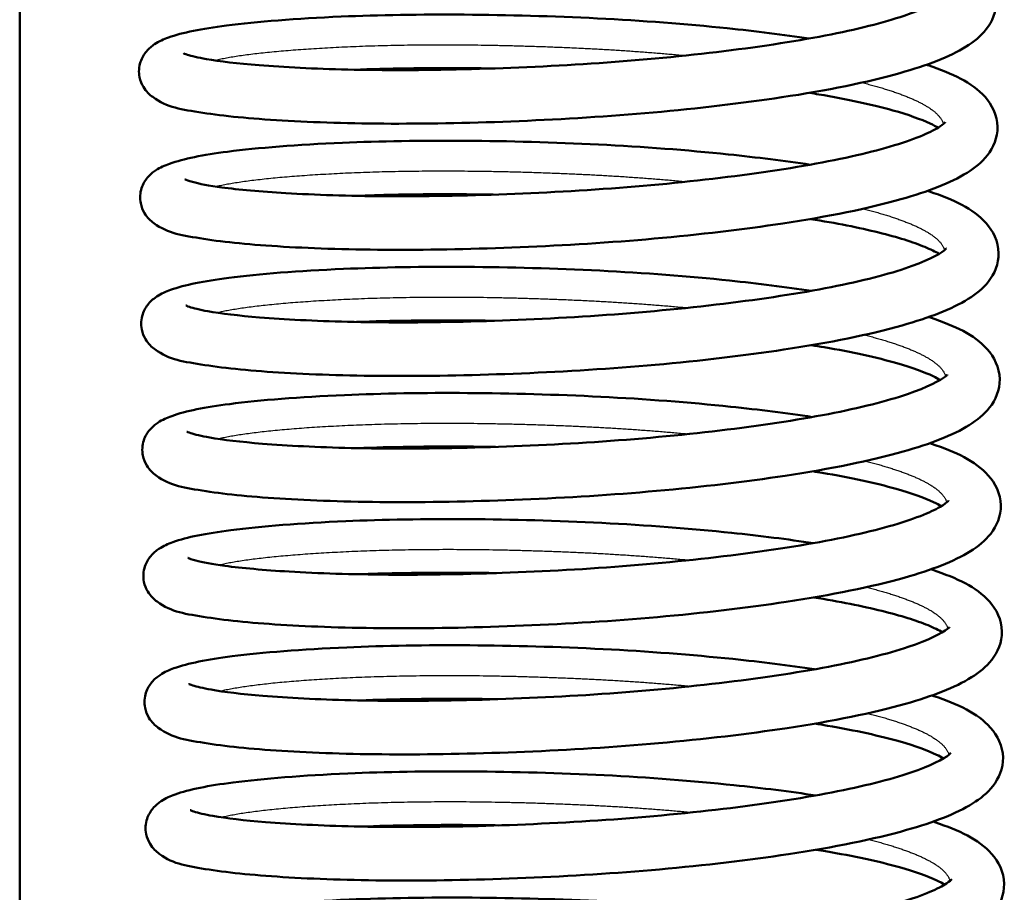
# Model space of a CAD drawing. Header units: millimetres. Extents: x 155 to 950, y -844 to 1327.
# Tile 17 of 56: x 306 to 324, y 139 to 155. Entities that reach past the tile are written whole.
import ezdxf

# ---------------------------------------------------------------- set-up
doc = ezdxf.new("R2010")
doc.units = ezdxf.units.MM
doc.header["$LTSCALE"] = 0.75
doc.layers.add('Visible', color=7, linetype='Continuous', lineweight=50)
doc.layers.add('Visible Narrow', color=7, linetype='Continuous', lineweight=25)

msp = doc.modelspace()

# ---------------------------------------------------------------- linework, layer by layer
at = {"layer": 'Visible'}
msp.add_line((306.063, 83.194, 27.422), (306.063, 192.994, 27.422), dxfattribs=at)
for points, knots in [([(322.952, 156.555, 26.269), (322.963, 156.552, 26.287), (322.974, 156.548, 26.304), (323.444, 156.387, 27.064), (323.791, 156.232, 27.887), (324.169, 155.813, 29.099), (324.272, 155.613, 29.504), (324.278, 155.196, 30.262), (324.196, 155.006, 30.634), (323.982, 154.733, 31.368), (323.854, 154.632, 31.731), (323.396, 154.347, 32.853), (322.989, 154.193, 33.6), (321.875, 153.876, 35.026), (321.116, 153.723, 35.696), (319.536, 153.485, 36.626), (318.714, 153.388, 36.939), (317.057, 153.24, 37.268), (316.203, 153.187, 37.297), (314.554, 153.118, 37.082), (313.738, 153.102, 36.837), (312.246, 153.106, 36.11), (311.55, 153.128, 35.619), (310.365, 153.198, 34.455), (309.862, 153.246, 33.769), (309.071, 153.372, 32.267), (308.817, 153.4, 31.415), (308.485, 153.644, 30.447), (308.421, 153.701, 30.282), (308.338, 153.84, 30.04), (308.311, 153.903, 29.952), (308.279, 154.064, 29.753), (308.286, 154.168, 29.641), (308.341, 154.333, 29.417), (308.382, 154.4, 29.304), (308.475, 154.51, 29.046), (308.527, 154.551, 28.897), (308.664, 154.642, 28.482), (308.746, 154.677, 28.21), (309.101, 154.805, 27.152), (309.453, 154.873, 26.377), (310.482, 155.006, 24.846), (311.219, 155.064, 24.101), (312.757, 155.131, 23.073), (313.542, 155.143, 22.716), (315.157, 155.132, 22.282), (316.008, 155.109, 22.197), (317.664, 155.026, 22.3), (318.491, 154.963, 22.489), (319.791, 154.827, 23.015), (320.305, 154.763, 23.296), (320.78, 154.691, 23.628)], [20.102654, 20.102654, 20.102654, 20.102654, 20.108943, 20.108943, 20.375038, 20.375038, 20.510069, 20.510069, 20.634608, 20.634608, 20.753454, 20.753454, 21.007938, 21.007938, 21.304552, 21.304552, 21.562786, 21.562786, 21.813107, 21.813107, 22.062073, 22.062073, 22.311005, 22.311005, 22.560772, 22.560772, 22.82174, 22.82174, 22.876476, 22.876476, 22.909208, 22.909208, 22.953927, 22.953927, 22.994361, 22.994361, 23.042713, 23.042713, 23.128334, 23.128334, 23.379711, 23.379711, 23.683149, 23.683149, 23.935058, 23.935058, 24.184841, 24.184841, 24.433427, 24.433427, 24.607596, 24.607596, 24.607596, 24.607596]), ([(309.118, 154.417, 30.925), (309.118, 154.417, 30.931), (309.118, 154.417, 30.938), (309.12, 154.416, 31.18), (309.146, 154.404, 31.417), (309.264, 154.366, 32.053), (309.386, 154.336, 32.45), (309.789, 154.266, 33.422), (310.126, 154.226, 33.982), (310.992, 154.156, 35.067), (311.557, 154.127, 35.583), (312.838, 154.098, 36.441), (313.579, 154.099, 36.778), (315.112, 154.136, 37.199), (315.925, 154.171, 37.286), (317.517, 154.278, 37.198), (318.317, 154.351, 37.022), (319.791, 154.528, 36.431), (320.485, 154.631, 36.01), (321.668, 154.86, 34.985), (322.176, 154.988, 34.371), (322.92, 155.24, 33.049), (323.179, 155.378, 32.32), (323.289, 155.47, 31.36), (323.3, 155.483, 31.144), (323.3, 155.483, 30.926)], [89.662326, 89.662326, 89.662326, 89.662326, 89.664313, 89.664313, 89.735101, 89.735101, 89.858792, 89.858792, 90.051402, 90.051402, 90.275863, 90.275863, 90.513818, 90.513818, 90.752983, 90.752983, 90.993182, 90.993182, 91.232314, 91.232314, 91.467568, 91.467568, 91.693866, 91.693866, 91.758811, 91.758811, 91.758811, 91.758811]), ([(322.972, 154.203, 25.941), (322.983, 154.199, 25.959), (322.994, 154.196, 25.976), (323.464, 154.035, 26.736), (323.811, 153.88, 27.559), (324.19, 153.46, 28.771), (324.292, 153.261, 29.176), (324.299, 152.844, 29.934), (324.216, 152.653, 30.306), (324.002, 152.381, 31.04), (323.874, 152.28, 31.403), (323.417, 151.995, 32.525), (323.009, 151.841, 33.272), (321.895, 151.524, 34.698), (321.137, 151.371, 35.368), (319.556, 151.133, 36.298), (318.734, 151.036, 36.611), (317.078, 150.887, 36.94), (316.223, 150.835, 36.969), (314.574, 150.766, 36.754), (313.758, 150.75, 36.509), (312.266, 150.754, 35.782), (311.571, 150.776, 35.291), (310.386, 150.845, 34.127), (309.882, 150.894, 33.441), (309.091, 151.02, 31.939), (308.838, 151.048, 31.087), (308.506, 151.292, 30.119), (308.442, 151.349, 29.954), (308.358, 151.488, 29.712), (308.332, 151.551, 29.624), (308.3, 151.712, 29.425), (308.307, 151.816, 29.313), (308.361, 151.981, 29.089), (308.403, 152.047, 28.976), (308.496, 152.158, 28.718), (308.548, 152.199, 28.569), (308.685, 152.29, 28.154), (308.767, 152.324, 27.882), (309.121, 152.452, 26.824), (309.474, 152.521, 26.049), (310.502, 152.654, 24.518), (311.24, 152.712, 23.773), (312.778, 152.778, 22.745), (313.563, 152.791, 22.388), (315.178, 152.78, 21.954), (316.028, 152.757, 21.869), (317.684, 152.674, 21.972), (318.511, 152.611, 22.161), (319.811, 152.475, 22.687), (320.324, 152.411, 22.968), (320.799, 152.339, 23.299)], [24.930959, 24.930959, 24.930959, 24.930959, 24.937245, 24.937245, 25.20334, 25.20334, 25.338372, 25.338372, 25.462913, 25.462913, 25.581758, 25.581758, 25.836242, 25.836242, 26.132856, 26.132856, 26.39109, 26.39109, 26.641411, 26.641411, 26.890377, 26.890377, 27.139309, 27.139309, 27.389076, 27.389076, 27.650043, 27.650043, 27.704781, 27.704781, 27.737513, 27.737513, 27.782233, 27.782233, 27.822666, 27.822666, 27.871019, 27.871019, 27.956639, 27.956639, 28.208016, 28.208016, 28.511454, 28.511454, 28.763363, 28.763363, 29.013146, 29.013146, 29.261732, 29.261732, 29.435727, 29.435727, 29.435727, 29.435727]), ([(314.874, 154.133, 22.375), (314.691, 154.136, 22.411), (314.509, 154.138, 22.453), (313.616, 154.144, 22.7), (312.923, 154.134, 23.009), (312.299, 154.11, 23.41)], [88.5046484, 88.5046484, 88.5046484, 88.5046484, 88.5603808, 88.5603808, 88.7826023, 88.7826023, 88.7826023, 88.7826023]), ([(323.187, 153.029, 27.346), (323.146, 153.053, 27.171), (323.097, 153.079, 26.999), (322.87, 153.185, 26.333), (322.631, 153.271, 25.856), (321.965, 153.459, 24.843), (321.494, 153.561, 24.323), (320.904, 153.659, 23.838), (320.846, 153.669, 23.791), (320.787, 153.678, 23.745)], [87.4354609, 87.4354609, 87.4354609, 87.4354609, 87.4894112, 87.4894112, 87.649018, 87.649018, 87.8573379, 87.8573379, 87.8798801, 87.8798801, 87.8798801, 87.8798801]), ([(309.139, 152.065, 30.597), (309.139, 152.065, 30.669), (309.141, 152.064, 30.741), (309.164, 152.054, 31.097), (309.215, 152.035, 31.379), (309.404, 151.984, 32.143), (309.593, 151.948, 32.618), (310.145, 151.873, 33.66), (310.554, 151.836, 34.215), (311.564, 151.777, 35.248), (312.197, 151.755, 35.718), (313.584, 151.747, 36.445), (314.36, 151.76, 36.703), (315.935, 151.82, 36.958), (316.754, 151.867, 36.956), (318.326, 151.998, 36.697), (319.1, 152.083, 36.435), (320.496, 152.279, 35.688), (321.137, 152.391, 35.193), (322.188, 152.634, 34.049), (322.619, 152.767, 33.388), (323.044, 152.948, 32.351), (323.151, 153.004, 32.009), (323.278, 153.088, 31.368), (323.31, 153.119, 31.069), (323.32, 153.13, 30.713), (323.32, 153.131, 30.655), (323.32, 153.131, 30.598)], [85.010952, 85.010952, 85.010952, 85.010952, 85.032565, 85.032565, 85.11793, 85.11793, 85.269373, 85.269373, 85.472338, 85.472338, 85.703181, 85.703181, 85.942236, 85.942236, 86.18203, 86.18203, 86.4219, 86.4219, 86.660608, 86.660608, 86.893531, 86.893531, 87.001277, 87.001277, 87.091125, 87.091125, 87.108368, 87.108368, 87.108368, 87.108368]), ([(322.993, 151.851, 25.613), (323.004, 151.847, 25.631), (323.015, 151.844, 25.648), (323.485, 151.683, 26.408), (323.832, 151.528, 27.231), (324.21, 151.108, 28.443), (324.313, 150.909, 28.848), (324.319, 150.492, 29.606), (324.237, 150.301, 29.978), (324.023, 150.029, 30.712), (323.895, 149.928, 31.075), (323.437, 149.643, 32.197), (323.03, 149.488, 32.944), (321.916, 149.172, 34.37), (321.157, 149.019, 35.04), (319.577, 148.78, 35.97), (318.755, 148.683, 36.283), (317.098, 148.535, 36.612), (316.244, 148.482, 36.641), (314.595, 148.414, 36.426), (313.779, 148.397, 36.181), (312.287, 148.402, 35.454), (311.591, 148.424, 34.963), (310.406, 148.493, 33.799), (309.903, 148.542, 33.113), (309.112, 148.668, 31.611), (308.858, 148.696, 30.759), (308.526, 148.939, 29.791), (308.462, 148.997, 29.626), (308.379, 149.136, 29.384), (308.352, 149.199, 29.296), (308.32, 149.36, 29.097), (308.327, 149.463, 28.985), (308.382, 149.629, 28.761), (308.423, 149.695, 28.648), (308.516, 149.806, 28.39), (308.568, 149.847, 28.241), (308.705, 149.937, 27.826), (308.787, 149.972, 27.554), (309.142, 150.1, 26.496), (309.494, 150.169, 25.721), (310.523, 150.302, 24.19), (311.26, 150.359, 23.445), (312.798, 150.426, 22.417), (313.583, 150.439, 22.06), (315.198, 150.428, 21.626), (316.049, 150.405, 21.541), (317.705, 150.322, 21.644), (318.532, 150.259, 21.833), (319.832, 150.123, 22.359), (320.346, 150.059, 22.64), (320.821, 149.986, 22.972)], [29.759265, 29.759265, 29.759265, 29.759265, 29.765551, 29.765551, 30.031645, 30.031645, 30.166677, 30.166677, 30.291219, 30.291219, 30.410064, 30.410064, 30.664547, 30.664547, 30.961161, 30.961161, 31.219395, 31.219395, 31.469716, 31.469716, 31.718683, 31.718683, 31.967614, 31.967614, 32.217382, 32.217382, 32.478349, 32.478349, 32.533087, 32.533087, 32.565819, 32.565819, 32.610538, 32.610538, 32.650972, 32.650972, 32.699324, 32.699324, 32.784944, 32.784944, 33.036322, 33.036322, 33.339759, 33.339759, 33.591669, 33.591669, 33.841452, 33.841452, 34.090038, 34.090038, 34.26421, 34.26421, 34.26421, 34.26421]), ([(314.889, 151.781, 22.048), (314.51, 151.787, 22.123), (314.136, 151.789, 22.227), (313.272, 151.786, 22.544), (312.784, 151.775, 22.785), (312.33, 151.758, 23.076)], [83.8541497, 83.8541497, 83.8541497, 83.8541497, 83.9694313, 83.9694313, 84.1303019, 84.1303019, 84.1303019, 84.1303019]), ([(323.206, 150.678, 27.011), (323.139, 150.716, 26.726), (323.048, 150.761, 26.448), (322.723, 150.895, 25.648), (322.429, 150.988, 25.145), (321.715, 151.165, 24.216), (321.284, 151.25, 23.785), (320.807, 151.326, 23.417)], [82.7851121, 82.7851121, 82.7851121, 82.7851121, 82.8732172, 82.8732172, 83.047209, 83.047209, 83.2287029, 83.2287029, 83.2287029, 83.2287029]), ([(309.159, 149.713, 30.269), (309.159, 149.713, 30.271), (309.159, 149.713, 30.274), (309.16, 149.713, 30.509), (309.185, 149.701, 30.743), (309.299, 149.664, 31.372), (309.418, 149.634, 31.765), (309.812, 149.564, 32.731), (310.143, 149.524, 33.289), (310.998, 149.454, 34.375), (311.559, 149.425, 34.894), (312.832, 149.394, 35.759), (313.57, 149.394, 36.102), (315.099, 149.43, 36.534), (315.911, 149.464, 36.627), (317.504, 149.569, 36.551), (318.305, 149.642, 36.38), (319.784, 149.817, 35.8), (320.482, 149.92, 35.385), (321.672, 150.147, 34.368), (322.185, 150.275, 33.758), (322.941, 150.527, 32.44), (323.207, 150.665, 31.713), (323.328, 150.763, 30.737), (323.341, 150.779, 30.503), (323.341, 150.779, 30.27)], [80.36046, 80.36046, 80.36046, 80.36046, 80.361229, 80.361229, 80.431151, 80.431151, 80.553354, 80.553354, 80.744745, 80.744745, 80.968705, 80.968705, 81.206564, 81.206564, 81.445676, 81.445676, 81.685893, 81.685893, 81.925045, 81.925045, 82.160433, 82.160433, 82.387102, 82.387102, 82.45702, 82.45702, 82.45702, 82.45702]), ([(323.013, 149.499, 25.285), (323.024, 149.495, 25.303), (323.035, 149.491, 25.32), (323.505, 149.331, 26.08), (323.853, 149.176, 26.903), (324.231, 148.756, 28.115), (324.333, 148.557, 28.52), (324.34, 148.14, 29.278), (324.257, 147.949, 29.65), (324.043, 147.677, 30.384), (323.915, 147.575, 30.747), (323.458, 147.29, 31.869), (323.05, 147.136, 32.616), (321.936, 146.819, 34.042), (321.178, 146.667, 34.712), (319.597, 146.428, 35.642), (318.775, 146.331, 35.955), (317.119, 146.183, 36.284), (316.264, 146.13, 36.313), (314.615, 146.062, 36.098), (313.8, 146.045, 35.853), (312.308, 146.049, 35.126), (311.612, 146.072, 34.635), (310.427, 146.141, 33.471), (309.924, 146.19, 32.785), (309.132, 146.315, 31.283), (308.879, 146.344, 30.431), (308.547, 146.587, 29.463), (308.483, 146.645, 29.298), (308.399, 146.784, 29.056), (308.373, 146.847, 28.968), (308.341, 147.008, 28.769), (308.348, 147.111, 28.657), (308.402, 147.277, 28.433), (308.444, 147.343, 28.32), (308.537, 147.454, 28.062), (308.589, 147.495, 27.913), (308.726, 147.585, 27.498), (308.808, 147.62, 27.226), (309.162, 147.748, 26.168), (309.515, 147.816, 25.393), (310.543, 147.949, 23.862), (311.281, 148.007, 23.117), (312.819, 148.074, 22.089), (313.604, 148.087, 21.732), (315.219, 148.076, 21.298), (316.069, 148.053, 21.213), (317.725, 147.97, 21.316), (318.552, 147.907, 21.505), (319.852, 147.771, 22.031), (320.366, 147.706, 22.312), (320.841, 147.634, 22.644)], [34.58757, 34.58757, 34.58757, 34.58757, 34.593856, 34.593856, 34.859951, 34.859951, 34.994983, 34.994983, 35.119524, 35.119524, 35.238369, 35.238369, 35.492852, 35.492852, 35.789466, 35.789466, 36.0477, 36.0477, 36.298022, 36.298022, 36.546988, 36.546988, 36.79592, 36.79592, 37.045687, 37.045687, 37.306654, 37.306654, 37.361392, 37.361392, 37.394124, 37.394124, 37.438844, 37.438844, 37.479277, 37.479277, 37.52763, 37.52763, 37.61325, 37.61325, 37.864627, 37.864627, 38.168065, 38.168065, 38.419974, 38.419974, 38.669757, 38.669757, 38.918343, 38.918343, 39.092512, 39.092512, 39.092512, 39.092512]), ([(314.915, 149.429, 21.719), (314.759, 149.431, 21.749), (314.605, 149.433, 21.785), (313.709, 149.44, 22.021), (312.988, 149.431, 22.338), (312.34, 149.406, 22.753)], [79.2027252, 79.2027252, 79.2027252, 79.2027252, 79.2500885, 79.2500885, 79.4807296, 79.4807296, 79.4807296, 79.4807296]), ([(323.226, 148.325, 26.682), (323.189, 148.347, 26.525), (323.145, 148.371, 26.371), (322.932, 148.472, 25.726), (322.7, 148.557, 25.252), (322.05, 148.744, 24.242), (321.586, 148.846, 23.719), (320.986, 148.949, 23.214), (320.908, 148.961, 23.151), (320.828, 148.974, 23.09)], [78.1343471, 78.1343471, 78.1343471, 78.1343471, 78.1828561, 78.1828561, 78.3404424, 78.3404424, 78.5477032, 78.5477032, 78.5779795, 78.5779795, 78.5779795, 78.5779795]), ([(309.18, 147.361, 29.941), (309.18, 147.361, 29.947), (309.18, 147.361, 29.954), (309.181, 147.36, 30.196), (309.208, 147.348, 30.433), (309.326, 147.31, 31.069), (309.448, 147.28, 31.466), (309.851, 147.209, 32.438), (310.187, 147.169, 32.998), (311.054, 147.1, 34.083), (311.619, 147.071, 34.599), (312.9, 147.041, 35.456), (313.64, 147.043, 35.794), (315.174, 147.08, 36.215), (315.987, 147.115, 36.302), (317.579, 147.221, 36.214), (318.378, 147.295, 36.038), (319.852, 147.471, 35.447), (320.547, 147.575, 35.026), (321.729, 147.803, 34.001), (322.237, 147.932, 33.387), (322.981, 148.184, 32.065), (323.24, 148.321, 31.336), (323.351, 148.413, 30.376), (323.362, 148.427, 30.16), (323.362, 148.427, 29.942)], [75.71033, 75.71033, 75.71033, 75.71033, 75.712317, 75.712317, 75.783105, 75.783105, 75.906796, 75.906796, 76.099406, 76.099406, 76.323867, 76.323867, 76.561822, 76.561822, 76.800987, 76.800987, 77.041186, 77.041186, 77.280318, 77.280318, 77.515572, 77.515572, 77.74187, 77.74187, 77.806815, 77.806815, 77.806815, 77.806815]), ([(323.034, 147.147, 24.957), (323.045, 147.143, 24.975), (323.056, 147.139, 24.992), (323.526, 146.979, 25.752), (323.873, 146.823, 26.575), (324.251, 146.404, 27.787), (324.354, 146.205, 28.192), (324.36, 145.788, 28.95), (324.278, 145.597, 29.322), (324.064, 145.325, 30.056), (323.936, 145.223, 30.419), (323.478, 144.938, 31.541), (323.071, 144.784, 32.288), (321.957, 144.467, 33.714), (321.199, 144.315, 34.384), (319.618, 144.076, 35.314), (318.796, 143.979, 35.627), (317.139, 143.831, 35.956), (316.285, 143.778, 35.985), (314.636, 143.71, 35.77), (313.82, 143.693, 35.525), (312.328, 143.697, 34.798), (311.633, 143.719, 34.307), (310.447, 143.789, 33.143), (309.944, 143.837, 32.457), (309.153, 143.963, 30.955), (308.899, 143.992, 30.103), (308.567, 144.235, 29.135), (308.504, 144.293, 28.97), (308.42, 144.432, 28.728), (308.393, 144.495, 28.64), (308.361, 144.656, 28.441), (308.368, 144.759, 28.329), (308.423, 144.925, 28.105), (308.464, 144.991, 27.992), (308.557, 145.102, 27.734), (308.61, 145.143, 27.585), (308.746, 145.233, 27.17), (308.829, 145.268, 26.898), (309.183, 145.396, 25.84), (309.535, 145.464, 25.065), (310.564, 145.597, 23.534), (311.302, 145.655, 22.789), (312.84, 145.722, 21.761), (313.625, 145.735, 21.404), (315.239, 145.724, 20.97), (316.09, 145.701, 20.885), (317.746, 145.618, 20.988), (318.573, 145.555, 21.177), (319.872, 145.419, 21.703), (320.386, 145.354, 21.984), (320.86, 145.282, 22.315)], [39.415876, 39.415876, 39.415876, 39.415876, 39.422161, 39.422161, 39.688256, 39.688256, 39.823288, 39.823288, 39.94783, 39.94783, 40.066675, 40.066675, 40.321158, 40.321158, 40.617772, 40.617772, 40.876006, 40.876006, 41.126327, 41.126327, 41.375293, 41.375293, 41.624225, 41.624225, 41.873992, 41.873992, 42.13496, 42.13496, 42.189698, 42.189698, 42.22243, 42.22243, 42.267149, 42.267149, 42.307582, 42.307582, 42.355935, 42.355935, 42.441555, 42.441555, 42.692933, 42.692933, 42.99637, 42.99637, 43.248279, 43.248279, 43.498062, 43.498062, 43.746649, 43.746649, 43.920643, 43.920643, 43.920643, 43.920643]), ([(314.935, 147.076, 21.391), (314.752, 147.079, 21.427), (314.571, 147.082, 21.469), (313.678, 147.087, 21.716), (312.985, 147.078, 22.025), (312.361, 147.054, 22.426)], [74.5526524, 74.5526524, 74.5526524, 74.5526524, 74.6083848, 74.6083848, 74.8306063, 74.8306063, 74.8306063, 74.8306063]), ([(323.248, 145.972, 26.362), (323.208, 145.996, 26.187), (323.158, 146.023, 26.015), (322.931, 146.128, 25.349), (322.693, 146.214, 24.872), (322.027, 146.402, 23.859), (321.555, 146.504, 23.339), (320.966, 146.603, 22.853), (320.908, 146.613, 22.807), (320.849, 146.622, 22.761)], [73.4834649, 73.4834649, 73.4834649, 73.4834649, 73.5374152, 73.5374152, 73.697022, 73.697022, 73.9053419, 73.9053419, 73.927884, 73.927884, 73.927884, 73.927884]), ([(309.2, 145.009, 29.613), (309.2, 145.009, 29.685), (309.203, 145.007, 29.757), (309.225, 144.997, 30.113), (309.276, 144.978, 30.395), (309.466, 144.927, 31.159), (309.654, 144.891, 31.634), (310.206, 144.817, 32.676), (310.616, 144.78, 33.231), (311.626, 144.72, 34.264), (312.259, 144.699, 34.734), (313.646, 144.69, 35.461), (314.422, 144.704, 35.719), (315.997, 144.763, 35.974), (316.816, 144.81, 35.972), (318.388, 144.942, 35.713), (319.161, 145.027, 35.451), (320.557, 145.222, 34.704), (321.199, 145.335, 34.209), (322.25, 145.577, 33.065), (322.681, 145.71, 32.404), (323.106, 145.892, 31.367), (323.213, 145.948, 31.025), (323.34, 146.031, 30.384), (323.372, 146.063, 30.085), (323.381, 146.074, 29.729), (323.382, 146.075, 29.671), (323.382, 146.075, 29.614)], [71.058956, 71.058956, 71.058956, 71.058956, 71.080569, 71.080569, 71.165934, 71.165934, 71.317377, 71.317377, 71.520342, 71.520342, 71.751185, 71.751185, 71.99024, 71.99024, 72.230034, 72.230034, 72.469904, 72.469904, 72.708612, 72.708612, 72.941535, 72.941535, 73.049281, 73.049281, 73.139129, 73.139129, 73.156372, 73.156372, 73.156372, 73.156372]), ([(323.054, 144.795, 24.629), (323.065, 144.791, 24.647), (323.076, 144.787, 24.664), (323.546, 144.626, 25.424), (323.894, 144.471, 26.247), (324.272, 144.052, 27.459), (324.374, 143.852, 27.864), (324.381, 143.435, 28.622), (324.298, 143.245, 28.994), (324.084, 142.973, 29.728), (323.956, 142.871, 30.091), (323.499, 142.586, 31.213), (323.091, 142.432, 31.96), (321.977, 142.115, 33.386), (321.219, 141.962, 34.056), (319.638, 141.724, 34.986), (318.816, 141.627, 35.299), (317.16, 141.479, 35.628), (316.305, 141.426, 35.657), (314.656, 141.358, 35.442), (313.841, 141.341, 35.197), (312.349, 141.345, 34.47), (311.653, 141.367, 33.979), (310.468, 141.437, 32.815), (309.965, 141.485, 32.129), (309.173, 141.611, 30.627), (308.92, 141.639, 29.775), (308.588, 141.883, 28.807), (308.524, 141.941, 28.642), (308.44, 142.079, 28.4), (308.414, 142.142, 28.312), (308.382, 142.304, 28.113), (308.389, 142.407, 28.001), (308.443, 142.573, 27.777), (308.485, 142.639, 27.664), (308.578, 142.75, 27.406), (308.63, 142.791, 27.257), (308.767, 142.881, 26.842), (308.849, 142.916, 26.57), (309.203, 143.044, 25.512), (309.556, 143.112, 24.737), (310.585, 143.245, 23.206), (311.322, 143.303, 22.461), (312.86, 143.37, 21.433), (313.645, 143.383, 21.076), (315.26, 143.371, 20.642), (316.11, 143.349, 20.557), (317.766, 143.265, 20.66), (318.593, 143.202, 20.849), (319.893, 143.067, 21.375), (320.407, 143.002, 21.656), (320.882, 142.93, 21.988)], [44.244181, 44.244181, 44.244181, 44.244181, 44.250467, 44.250467, 44.516562, 44.516562, 44.651593, 44.651593, 44.776135, 44.776135, 44.89498, 44.89498, 45.149463, 45.149463, 45.446077, 45.446077, 45.704311, 45.704311, 45.954632, 45.954632, 46.203599, 46.203599, 46.45253, 46.45253, 46.702298, 46.702298, 46.963265, 46.963265, 47.018003, 47.018003, 47.050735, 47.050735, 47.095454, 47.095454, 47.135888, 47.135888, 47.18424, 47.18424, 47.26986, 47.26986, 47.521238, 47.521238, 47.824675, 47.824675, 48.076585, 48.076585, 48.326368, 48.326368, 48.574954, 48.574954, 48.749126, 48.749126, 48.749126, 48.749126]), ([(314.951, 144.724, 21.064), (314.571, 144.73, 21.139), (314.198, 144.733, 21.243), (313.333, 144.729, 21.56), (312.846, 144.719, 21.801), (312.391, 144.702, 22.092)], [69.9021536, 69.9021536, 69.9021536, 69.9021536, 70.0174353, 70.0174353, 70.1783059, 70.1783059, 70.1783059, 70.1783059]), ([(323.268, 143.621, 26.027), (323.201, 143.66, 25.742), (323.11, 143.705, 25.464), (322.784, 143.839, 24.664), (322.49, 143.932, 24.161), (321.777, 144.109, 23.232), (321.345, 144.194, 22.801), (320.868, 144.27, 22.433)], [68.833116, 68.833116, 68.833116, 68.833116, 68.9212212, 68.9212212, 69.0952129, 69.0952129, 69.2767069, 69.2767069, 69.2767069, 69.2767069]), ([(309.221, 142.656, 29.285), (309.221, 142.656, 29.287), (309.221, 142.656, 29.29), (309.221, 142.656, 29.525), (309.247, 142.644, 29.759), (309.36, 142.607, 30.388), (309.479, 142.578, 30.781), (309.873, 142.507, 31.747), (310.204, 142.467, 32.305), (311.06, 142.398, 33.391), (311.62, 142.368, 33.91), (312.893, 142.337, 34.775), (313.631, 142.338, 35.118), (315.161, 142.374, 35.55), (315.973, 142.408, 35.643), (317.566, 142.512, 35.567), (318.367, 142.585, 35.396), (319.845, 142.76, 34.816), (320.543, 142.863, 34.401), (321.734, 143.091, 33.384), (322.247, 143.219, 32.774), (323.002, 143.471, 31.456), (323.268, 143.609, 30.729), (323.39, 143.707, 29.753), (323.403, 143.723, 29.519), (323.403, 143.723, 29.286)], [66.408464, 66.408464, 66.408464, 66.408464, 66.409233, 66.409233, 66.479155, 66.479155, 66.601358, 66.601358, 66.792749, 66.792749, 67.016709, 67.016709, 67.254568, 67.254568, 67.49368, 67.49368, 67.733897, 67.733897, 67.973049, 67.973049, 68.208437, 68.208437, 68.435106, 68.435106, 68.505024, 68.505024, 68.505024, 68.505024]), ([(323.075, 142.442, 24.301), (323.086, 142.439, 24.319), (323.097, 142.435, 24.336), (323.567, 142.274, 25.096), (323.914, 142.119, 25.919), (324.292, 141.7, 27.131), (324.395, 141.5, 27.536), (324.401, 141.083, 28.294), (324.319, 140.893, 28.666), (324.105, 140.62, 29.4), (323.977, 140.519, 29.763), (323.519, 140.234, 30.885), (323.112, 140.08, 31.632), (321.998, 139.763, 33.058), (321.24, 139.61, 33.728), (319.659, 139.372, 34.658), (318.837, 139.275, 34.971), (317.18, 139.127, 35.3), (316.326, 139.074, 35.329), (314.677, 139.006, 35.114), (313.861, 138.989, 34.869), (312.369, 138.993, 34.142), (311.674, 139.015, 33.651), (310.488, 139.085, 32.487), (309.985, 139.133, 31.801), (309.194, 139.259, 30.299), (308.94, 139.287, 29.447), (308.608, 139.531, 28.479), (308.545, 139.589, 28.314), (308.461, 139.727, 28.072), (308.434, 139.79, 27.984), (308.402, 139.951, 27.785), (308.409, 140.055, 27.673), (308.464, 140.221, 27.449), (308.505, 140.287, 27.336), (308.598, 140.397, 27.078), (308.651, 140.438, 26.929), (308.787, 140.529, 26.514), (308.87, 140.564, 26.242), (309.224, 140.692, 25.184), (309.577, 140.76, 24.409), (310.605, 140.893, 22.878), (311.343, 140.951, 22.133), (312.881, 141.018, 21.105), (313.666, 141.03, 20.748), (315.28, 141.019, 20.314), (316.131, 140.997, 20.229), (317.787, 140.913, 20.332), (318.614, 140.85, 20.521), (319.914, 140.714, 21.047), (320.428, 140.65, 21.328), (320.903, 140.578, 21.66)], [49.072487, 49.072487, 49.072487, 49.072487, 49.078772, 49.078772, 49.344867, 49.344867, 49.479899, 49.479899, 49.604441, 49.604441, 49.723285, 49.723285, 49.977769, 49.977769, 50.274383, 50.274383, 50.532617, 50.532617, 50.782938, 50.782938, 51.031904, 51.031904, 51.280836, 51.280836, 51.530603, 51.530603, 51.79157, 51.79157, 51.846308, 51.846308, 51.87904, 51.87904, 51.92376, 51.92376, 51.964193, 51.964193, 52.012546, 52.012546, 52.098166, 52.098166, 52.349544, 52.349544, 52.652981, 52.652981, 52.90489, 52.90489, 53.154673, 53.154673, 53.403259, 53.403259, 53.577428, 53.577428, 53.577428, 53.577428]), ([(314.977, 142.372, 20.735), (314.821, 142.375, 20.765), (314.667, 142.377, 20.801), (313.771, 142.384, 21.037), (313.049, 142.374, 21.354), (312.402, 142.35, 21.769)], [65.2507292, 65.2507292, 65.2507292, 65.2507292, 65.2980925, 65.2980925, 65.5287336, 65.5287336, 65.5287336, 65.5287336]), ([(323.287, 141.269, 25.698), (323.251, 141.291, 25.541), (323.207, 141.314, 25.387), (322.993, 141.416, 24.742), (322.762, 141.5, 24.268), (322.112, 141.687, 23.258), (321.648, 141.79, 22.735), (321.047, 141.892, 22.23), (320.969, 141.905, 22.167), (320.89, 141.918, 22.106)], [64.182351, 64.182351, 64.182351, 64.182351, 64.2308601, 64.2308601, 64.3884464, 64.3884464, 64.5957072, 64.5957072, 64.6259834, 64.6259834, 64.6259834, 64.6259834]), ([(309.241, 140.304, 28.957), (309.241, 140.304, 28.963), (309.241, 140.304, 28.97), (309.243, 140.304, 29.212), (309.27, 140.291, 29.449), (309.387, 140.253, 30.085), (309.509, 140.223, 30.482), (309.912, 140.153, 31.454), (310.249, 140.113, 32.014), (311.115, 140.043, 33.099), (311.681, 140.015, 33.615), (312.961, 139.985, 34.472), (313.702, 139.986, 34.81), (315.235, 140.023, 35.231), (316.048, 140.058, 35.318), (317.64, 140.165, 35.23), (318.44, 140.238, 35.054), (319.914, 140.415, 34.463), (320.609, 140.518, 34.042), (321.791, 140.747, 33.017), (322.299, 140.875, 32.403), (323.043, 141.127, 31.08), (323.302, 141.265, 30.352), (323.412, 141.357, 29.392), (323.423, 141.37, 29.175), (323.423, 141.37, 28.958)], [61.758334, 61.758334, 61.758334, 61.758334, 61.760321, 61.760321, 61.831109, 61.831109, 61.9548, 61.9548, 62.14741, 62.14741, 62.371871, 62.371871, 62.609826, 62.609826, 62.848991, 62.848991, 63.08919, 63.08919, 63.328321, 63.328321, 63.563576, 63.563576, 63.789874, 63.789874, 63.854819, 63.854819, 63.854819, 63.854819]), ([(323.096, 140.09, 23.973), (323.107, 140.087, 23.991), (323.117, 140.083, 24.008), (323.587, 139.922, 24.768), (323.935, 139.767, 25.591), (324.313, 139.348, 26.803), (324.415, 139.148, 27.208), (324.422, 138.731, 27.966), (324.339, 138.541, 28.338), (324.126, 138.268, 29.072), (323.997, 138.167, 29.435), (323.54, 137.882, 30.557), (323.132, 137.728, 31.304), (322.018, 137.411, 32.73), (321.26, 137.258, 33.4), (319.679, 137.02, 34.33), (318.857, 136.923, 34.643), (317.201, 136.775, 34.972), (316.346, 136.722, 35.001), (314.697, 136.653, 34.786), (313.882, 136.637, 34.541), (312.39, 136.641, 33.814), (311.694, 136.663, 33.323), (310.509, 136.733, 32.159), (310.006, 136.781, 31.473), (309.214, 136.907, 29.971), (308.961, 136.935, 29.119), (308.629, 137.179, 28.151), (308.565, 137.236, 27.986), (308.481, 137.375, 27.744), (308.455, 137.438, 27.656), (308.423, 137.599, 27.457), (308.43, 137.703, 27.345), (308.484, 137.868, 27.121), (308.526, 137.935, 27.008), (308.619, 138.045, 26.75), (308.671, 138.086, 26.601), (308.808, 138.177, 26.186), (308.89, 138.212, 25.914), (309.245, 138.34, 24.856), (309.597, 138.408, 24.081), (310.626, 138.541, 22.55), (311.363, 138.599, 21.805), (312.901, 138.666, 20.777), (313.686, 138.678, 20.42), (315.301, 138.667, 19.986), (316.151, 138.644, 19.901), (317.807, 138.561, 20.004), (318.634, 138.498, 20.193), (319.934, 138.362, 20.719), (320.447, 138.298, 21), (320.922, 138.226, 21.331)], [53.900792, 53.900792, 53.900792, 53.900792, 53.907078, 53.907078, 54.173172, 54.173172, 54.308204, 54.308204, 54.432746, 54.432746, 54.551591, 54.551591, 54.806074, 54.806074, 55.102688, 55.102688, 55.360922, 55.360922, 55.611243, 55.611243, 55.86021, 55.86021, 56.109141, 56.109141, 56.358909, 56.358909, 56.619876, 56.619876, 56.674614, 56.674614, 56.707346, 56.707346, 56.752065, 56.752065, 56.792499, 56.792499, 56.840851, 56.840851, 56.926471, 56.926471, 57.177849, 57.177849, 57.481286, 57.481286, 57.733196, 57.733196, 57.982979, 57.982979, 58.231565, 58.231565, 58.405559, 58.405559, 58.405559, 58.405559]), ([(314.997, 140.02, 20.407), (314.814, 140.023, 20.443), (314.632, 140.025, 20.485), (313.739, 140.031, 20.732), (313.047, 140.021, 21.041), (312.422, 139.997, 21.441)], [60.6006564, 60.6006564, 60.6006564, 60.6006564, 60.6563888, 60.6563888, 60.8786103, 60.8786103, 60.8786103, 60.8786103]), ([(323.31, 138.916, 25.378), (323.269, 138.94, 25.203), (323.22, 138.966, 25.031), (322.993, 139.072, 24.365), (322.754, 139.158, 23.888), (322.089, 139.346, 22.875), (321.617, 139.448, 22.355), (321.028, 139.547, 21.869), (320.969, 139.556, 21.823), (320.91, 139.566, 21.777)], [59.5314689, 59.5314689, 59.5314689, 59.5314689, 59.5854192, 59.5854192, 59.745026, 59.745026, 59.9533458, 59.9533458, 59.975888, 59.975888, 59.975888, 59.975888]), ([(309.262, 137.952, 28.629), (309.262, 137.952, 28.701), (309.264, 137.951, 28.773), (309.287, 137.941, 29.129), (309.338, 137.922, 29.411), (309.527, 137.871, 30.175), (309.716, 137.835, 30.65), (310.268, 137.76, 31.692), (310.677, 137.723, 32.247), (311.687, 137.664, 33.28), (312.32, 137.642, 33.75), (313.708, 137.634, 34.477), (314.484, 137.647, 34.735), (316.058, 137.707, 34.99), (316.877, 137.754, 34.988), (318.45, 137.885, 34.729), (319.223, 137.97, 34.467), (320.619, 138.166, 33.72), (321.261, 138.278, 33.225), (322.312, 138.521, 32.081), (322.742, 138.654, 31.42), (323.168, 138.835, 30.383), (323.274, 138.892, 30.041), (323.401, 138.975, 29.4), (323.433, 139.006, 29.101), (323.443, 139.017, 28.745), (323.444, 139.018, 28.687), (323.444, 139.018, 28.63)], [57.10696, 57.10696, 57.10696, 57.10696, 57.128573, 57.128573, 57.213938, 57.213938, 57.365381, 57.365381, 57.568346, 57.568346, 57.799189, 57.799189, 58.038244, 58.038244, 58.278038, 58.278038, 58.517908, 58.517908, 58.756616, 58.756616, 58.989539, 58.989539, 59.097284, 59.097284, 59.187133, 59.187133, 59.204376, 59.204376, 59.204376, 59.204376])]:
    msp.add_open_spline(points, degree=3, knots=knots, dxfattribs=at)
at = {"layer": 'Visible Narrow'}
for points, weights, knots in [([(309.693, 154.285, 27.394), (310.441, 154.465, 25.298), (312.268, 154.543, 24.015), (314.13, 154.621, 22.706), (316.405, 154.518, 22.729), (317.469, 154.47, 22.74), (318.479, 154.375, 23.062)], [0.998230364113, 0.9519579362, 1, 0.951056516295, 1, 0.976507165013, 0.97556741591], [-0.79992326, -0.79992326, -0.79992326, -0.79583333, -0.79583333, -0.79166667, -0.79166667, -0.78966667, -0.78966667, -0.78966667]), ([(321.77, 153.87, 25.303), (322.597, 153.662, 26.322), (322.986, 153.421, 27.568), (323.241, 153.264, 28.382), (323.286, 153.098, 29.232)], [0.976417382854, 0.970863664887, 1, 0.980781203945, 0.976655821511], [-0.785813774, -0.785813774, -0.785813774, -0.783333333, -0.783333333, -0.781697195, -0.781697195, -0.781697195]), ([(309.713, 151.932, 27.066), (310.462, 152.113, 24.97), (312.288, 152.191, 23.687), (314.151, 152.269, 22.378), (316.426, 152.166, 22.401), (317.489, 152.118, 22.412), (318.499, 152.023, 22.734)], [0.998229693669, 0.951958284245, 1, 0.951056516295, 1, 0.976509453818, 0.975567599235], [-0.75825656, -0.75825656, -0.75825656, -0.75416667, -0.75416667, -0.75, -0.75, -0.7480002, -0.7480002, -0.7480002]), ([(321.79, 151.518, 24.975), (322.617, 151.309, 25.994), (323.007, 151.069, 27.24), (323.262, 150.912, 28.055), (323.307, 150.746, 28.906)], [0.976417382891, 0.970863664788, 1, 0.980763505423, 0.976648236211], [-0.744147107, -0.744147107, -0.744147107, -0.741666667, -0.741666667, -0.740029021, -0.740029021, -0.740029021]), ([(309.734, 149.58, 26.738), (310.482, 149.761, 24.642), (312.309, 149.838, 23.359), (314.171, 149.917, 22.05), (316.446, 149.814, 22.073), (317.51, 149.766, 22.084), (318.52, 149.671, 22.406)], [0.998228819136, 0.951958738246, 1, 0.951056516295, 1, 0.976506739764, 0.975567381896], [-0.71658986, -0.71658986, -0.71658986, -0.7125, -0.7125, -0.70833333, -0.70833333, -0.7063333, -0.7063333, -0.7063333]), ([(321.811, 149.166, 24.647), (322.638, 148.957, 25.666), (323.027, 148.717, 26.912), (323.282, 148.56, 27.727), (323.327, 148.394, 28.578)], [0.976417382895, 0.970863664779, 1, 0.980762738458, 0.97664790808], [-0.70248044, -0.70248044, -0.70248044, -0.7, -0.7, -0.69836229, -0.69836229, -0.69836229]), ([(309.754, 147.228, 26.41), (310.503, 147.409, 24.314), (312.329, 147.486, 23.031), (314.192, 147.565, 21.722), (316.467, 147.462, 21.745), (317.53, 147.414, 21.756), (318.541, 147.318, 22.078)], [0.998230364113, 0.9519579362, 1, 0.951056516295, 1, 0.976507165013, 0.97556741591], [-0.67492326, -0.67492326, -0.67492326, -0.67083333, -0.67083333, -0.66666667, -0.66666667, -0.66466667, -0.66466667, -0.66466667]), ([(321.831, 146.813, 24.319), (322.658, 146.605, 25.338), (323.048, 146.365, 26.584), (323.303, 146.208, 27.398), (323.348, 146.042, 28.248)], [0.976417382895, 0.970863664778, 1, 0.980781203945, 0.976655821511], [-0.660813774, -0.660813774, -0.660813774, -0.658333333, -0.658333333, -0.656697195, -0.656697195, -0.656697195]), ([(309.775, 144.876, 26.082), (310.524, 145.057, 23.986), (312.35, 145.134, 22.703), (314.212, 145.213, 21.394), (316.487, 145.11, 21.417), (317.551, 145.061, 21.428), (318.561, 144.966, 21.75)], [0.998229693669, 0.951958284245, 1, 0.951056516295, 1, 0.976509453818, 0.975567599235], [-0.63325656, -0.63325656, -0.63325656, -0.62916667, -0.62916667, -0.625, -0.625, -0.6230002, -0.6230002, -0.6230002]), ([(321.852, 144.461, 23.991), (322.679, 144.253, 25.01), (323.069, 144.013, 26.256), (323.323, 143.856, 27.071), (323.368, 143.689, 27.922)], [0.976417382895, 0.970863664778, 1, 0.980763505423, 0.976648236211], [-0.619147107, -0.619147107, -0.619147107, -0.616666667, -0.616666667, -0.615029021, -0.615029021, -0.615029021]), ([(309.796, 142.524, 25.754), (310.544, 142.705, 23.658), (312.37, 142.782, 22.375), (314.233, 142.861, 21.066), (316.508, 142.757, 21.089), (317.571, 142.709, 21.1), (318.582, 142.614, 21.422)], [0.998228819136, 0.951958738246, 1, 0.951056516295, 1, 0.976506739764, 0.975567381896], [-0.59158986, -0.59158986, -0.59158986, -0.5875, -0.5875, -0.58333333, -0.58333333, -0.5813333, -0.5813333, -0.5813333]), ([(321.872, 142.109, 23.663), (322.699, 141.901, 24.682), (323.089, 141.661, 25.928), (323.344, 141.503, 26.743), (323.389, 141.337, 27.594)], [0.976417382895, 0.970863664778, 1, 0.980762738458, 0.97664790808], [-0.57748044, -0.57748044, -0.57748044, -0.575, -0.575, -0.57336229, -0.57336229, -0.57336229]), ([(309.816, 140.172, 25.426), (310.565, 140.352, 23.33), (312.391, 140.43, 22.047), (314.253, 140.509, 20.738), (316.528, 140.405, 20.761), (317.592, 140.357, 20.772), (318.602, 140.262, 21.094)], [0.998230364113, 0.9519579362, 1, 0.951056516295, 1, 0.976507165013, 0.97556741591], [-0.54992326, -0.54992326, -0.54992326, -0.54583333, -0.54583333, -0.54166667, -0.54166667, -0.53966667, -0.53966667, -0.53966667]), ([(321.893, 139.757, 23.335), (322.72, 139.549, 24.354), (323.11, 139.308, 25.6), (323.364, 139.151, 26.414), (323.409, 138.985, 27.264)], [0.976417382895, 0.970863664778, 1, 0.980781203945, 0.976655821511], [-0.535813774, -0.535813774, -0.535813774, -0.533333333, -0.533333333, -0.531697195, -0.531697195, -0.531697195])]:
    msp.add_rational_spline(points, weights, degree=2, knots=knots, dxfattribs=at)

doc.saveas('drawing.dxf')
